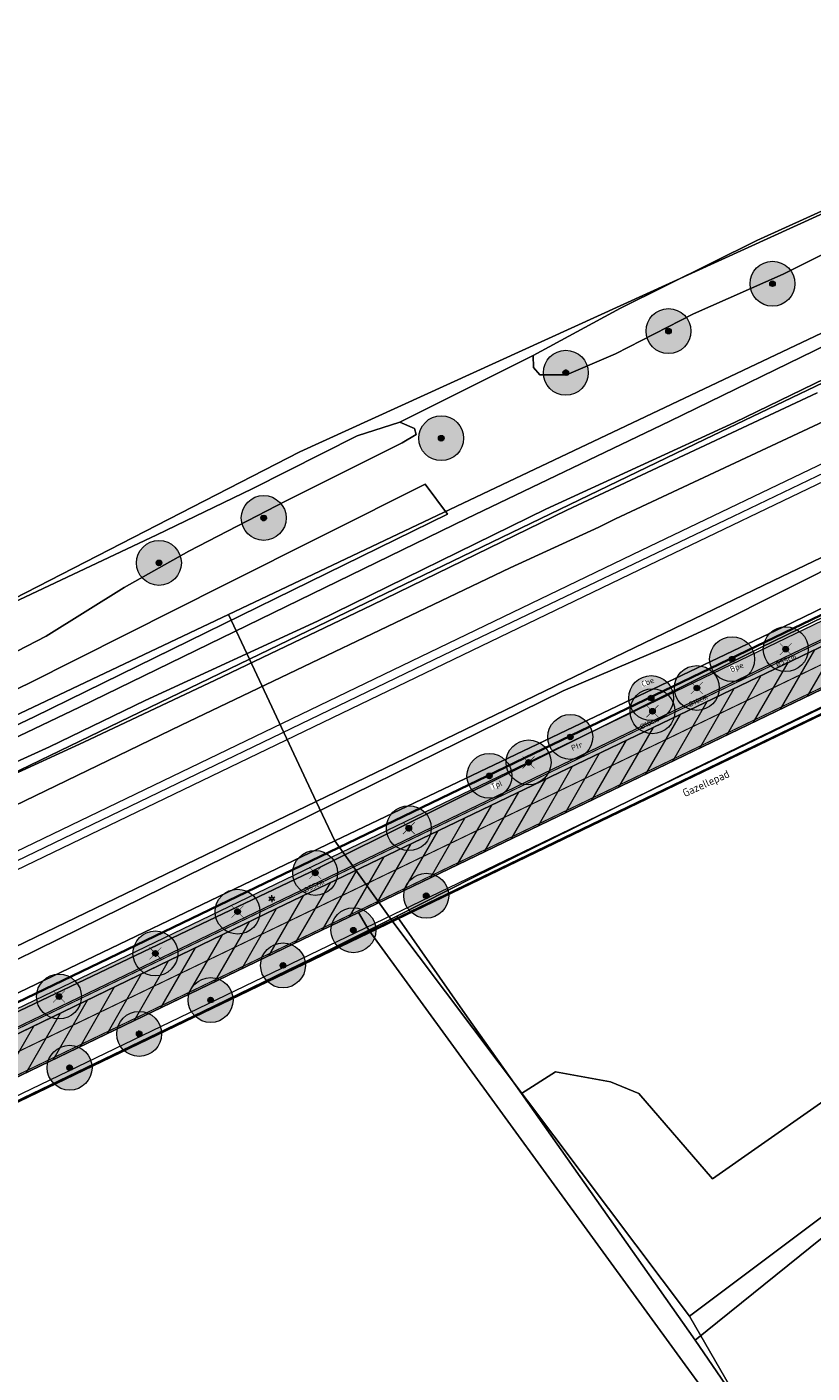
# Model space of a CAD drawing. Header units: metres. Extents: x 163628 to 167676, y 402708 to 405373.
# Tile 90 of 256: x 164868 to 164938, y 403570 to 403690. Entities that reach past the tile are written whole.
import ezdxf
from ezdxf.enums import TextEntityAlignment as Align

# ---------------------------------------------------------------- set-up
doc = ezdxf.new("R2010")
doc.units = ezdxf.units.M
doc.linetypes.add('X-CA190022.004-UO-DWM_Snelfietsroute$0$1-2', pattern=[3, 0, -2, 1])
doc.layers.get('0').update_dxf_attribs({"lineweight": 25})
doc.layers.add('X-CA190022.004-UO-ARC_Arcering$0$N-GV-GR-GRAS-A-200 GRASMENGSEL M1', color=62, linetype='Continuous', lineweight=18, transparency=0.5)
doc.layers.add('X-CA190022.004-UO-ARC_Arcering$0$N-WE-VH-VERHARDING_ASFALT_ROOD-A', color=232, linetype='Continuous', lineweight=0, transparency=0.5)
for name, color, linetype, lineweight in [('X-CA190022.004-UO-ARC_Arcering$0$N-WE-VH-VERHARDINGS_DEKLAAGVERVANGING-A', 250, 'Continuous', 20), ('X-CA190022.004-UO-BGT_Ondergrond$0$GE_251_SPRTrein_as_Lijn_GEM', 253, 'Continuous', 9), ('X-CA190022.004-UO-BGT_Ondergrond$0$GE_261_OSHHek_Lijn_GEM', 253, 'X-CA190022.004-UO-BGT_Ondergrond$0$Hekwerk', 9), ('X-CA190022.004-UO-BGT_Ondergrond$0$GE_314_WGDRijbaanLokaleweg_Vlak_GEM', 253, 'Continuous', 9), ('X-CA190022.004-UO-BGT_Ondergrond$0$GE_316_WGDFietspad_Vlak_GEM', 253, 'Continuous', 9), ('X-CA190022.004-UO-BGT_Ondergrond$0$GE_367_OWGBerm_groenvoorziening_grasenk_GEM', 253, 'Continuous', 9), ('X-CA190022.004-UO-BGT_Ondergrond$0$GE_401_OTDErf_Vlak_GEM', 253, 'Continuous', 9), ('X-CA190022.004-UO-BGT_Ondergrond$0$GE_457_BTDHoutwal_Vlak_GEM', 253, 'Continuous', 9), ('X-CA190022.004-UO-BGT_Ondergrond$0$GE_471_BTDBouwland_Vlak_GEM', 253, 'Continuous', 9), ('X-CA190022.004-UO-BGT_Ondergrond$0$GE_476_BTDGraslandagrarisch_Vlak_GEM', 253, 'Continuous', 9), ('X-CA190022.004-UO-BGT_Ondergrond$0$GE_479_BTDGroenvoorziening_grasenkruida_GEM', 253, 'Continuous', 9), ('X-CA190022.004-UO-BGT_Ondergrond$0$GE_504_WTDWaterloop_sloot_Vlak_GEM', 253, 'Continuous', 9), ('X-CA190022.004-UO-BGT_Ondergrond$0$GE_523_WTDGreppel_drogesloot_Vlak_GEM', 253, 'Continuous', 9), ('X-CA190022.004-UO-BGT_Ondergrond$0$GE_541_OWTOever_slootkant_Vlak_GEM', 253, 'Continuous', 9), ('X-CA190022.004-UO-BGT_Ondergrond$0$GE_861_PALLichtmast_Punt_GEM', 253, 'Continuous', 9), ('X-CA190022.004-UO-DWM_Beplanting$0$B-WE-GR-BOOM-S AFKOMSTIG UIT BGT', 252, 'Continuous', 0), ('X-CA190022.004-UO-DWM_Beplanting$0$EEL_sortiment tekst BOMEN', 7, 'Continuous', 25), ('X-CA190022.004-UO-DWM_Beplanting$0$N-GV-GR-BOOM_SOLITAIR-G', 92, 'Continuous', 18), ('X-CA190022.004-UO-DWM_Beplanting$0$N-WE-GR-BOOM-S', 90, 'Continuous', 18), ('X-CA190022.004-UO-DWM_Snelfietsroute$0$B-WE-VH-KANTVERHARDING-G', 60, 'Continuous', 18), ('X-CA190022.004-UO-DWM_Snelfietsroute$0$N-WE-GW-BERM-G', 90, 'Continuous', 18), ('X-CA190022.004-UO-DWM_Snelfietsroute$0$N-WE-VH-KANTVERHARDING-G', 7, 'Continuous', 18), ('X-CA190022.004-UO-DWM_Snelfietsroute$0$N-WE-VW-MARKERING_LANGS_STREEP_12-G', 7, 'X-CA190022.004-UO-DWM_Snelfietsroute$0$1-2', 35), ('X-CA190022.004-UO-DWM_Snelfietsroute$0$N-WE-VW-MARKERING_LANGS_STREEP_DOORGETROKKEN_010-G', 7, 'Continuous', 18), ('X-CA190022.004-UO-GZM_Werkgrens_v0.1$0$N-WE-KG-GRENS_SYSTEEMGRENS-G', 7, 'X-CA190022.004-UO-GZM_Werkgrens_v0.1$0$KG-OG', 35), ('X-CA190022.004-UO-KAD_Percelen$0$B-WE-KG-GRENS_PERCEEL-GV', 150, 'Continuous', 9), ('X-CA190022.004-UO-TXT_Tekst 1op200$0$X-XX-AL-T35', 7, 'Continuous', 35)]:
    doc.layers.add(name, color=color, linetype=linetype, lineweight=lineweight)
for name, color, linetype in [('X-CA190022.004-UO-DWM_Beplanting$0$B-WE-GR-BOOM-S AFKOMSTIG UIT BOMENBESTAND GEMEENTE', 252, 'Continuous'), ('X-CA190022.004-UO-DWM_Beplanting$0$N-GV-GR-GRAS-A-200', 7, 'Continuous'), ('X-CA190022.004-UO-DWM_Beplanting$0$V-WE-GR-BOOM-S', 1, 'Continuous')]:
    doc.layers.add(name, color=color, linetype=linetype)
doc.layers.add('X-CA190022.004-UO-DWM_Beplanting$0$X-XX-AL-T18- DIAMETER TE ROOIEN BOOM 0-25 cm', color=10, linetype='Continuous', plot=False)
doc.layers.add('X-CA190022.004-UO-DWM_Beplanting$0$X-XX-AL-T18- DIAMETER TE ROOIEN BOOM 50-75 cm', color=10, linetype='Continuous', plot=False)
doc.styles.add('X-CA190022.004-UO-BGT_Ondergrond$0$NLCS-ISO', font='NLCS-ISO.ttf')
doc.styles.add('X-CA190022.004-UO-DWM_Beplanting$0$NLCS-ISO', font='NLCS-ISO.ttf')
doc.styles.add('X-CA190022.004-UO-DWM_Beplanting$0$NLCS-ISO-M250-T18', font='NLCS-ISO.ttf', dxfattribs={"height": 0.45})
doc.styles.add('X-CA190022.004-UO-TXT_Tekst 1op200$0$NLCS-ISO-M200-T35', font='NLCS-ISO.ttf', dxfattribs={"height": 0.7})
doc.linetypes.add('X-CA190022.004-UO-BGT_Ondergrond$0$Hekwerk', pattern='A,5,-1.5,[2,dgnlstyle-Veghel.shx,S=0.007937,R=0,X=0,Y=0],-1.5', length=8)
doc.linetypes.add('X-CA190022.004-UO-GZM_Werkgrens_v0.1$0$KG-OG', pattern='A,5.5,-1.5,[2,NLCS.SHX,S=0.5,R=0,X=0,Y=0],-1.5', length=8.5)

# ---------------------------------------------------------------- blocks, each defined once
blk = doc.blocks.new('X-CA190022.004-UO-BGT_Ondergrond$0$N-SIE-WEG_LICHTMAST-SO')
h = blk.add_hatch(color=256)
h.paths.add_polyline_path([(1.16, 0.5, 0.658505), (-1.16, 0.5)])
h.paths.add_polyline_path([(-1.16, -0.5, 0.658505), (1.16, -0.5)])
at = {"flags": 128}
for points in [[(-2.19, 1.27), (-1.1, 0.63)], [(-1.16, 0.5), (1.16, 0.5)], [(0, 1.27), (0, 2.53)], [(1.1, 0.63), (2.19, 1.27)], [(-2.19, -1.27), (-1.1, -0.63)], [(-1.16, -0.5), (1.16, -0.5)], [(0, -1.27), (0, -2.53)], [(2.19, -1.27), (1.1, -0.63)]]:
    blk.add_lwpolyline(points, dxfattribs=at)
at = {"ltscale": 0.5}
blk.add_circle((0, 0), 1.27, dxfattribs=at)
at = {"style": 'X-CA190022.004-UO-BGT_Ondergrond$0$NLCS-ISO'}
blk.add_attdef('TYPE', text='', height=1.8, dxfattribs=at).set_placement((0, 2.53), align=Align.BOTTOM_CENTER)
blk = doc.blocks.new('X-CA190022.004-UO-BGT_Ondergrond$0$IMGEOLichtmastpaal')
at = {"xscale": 5, "yscale": 5, "zscale": 5}
blk.add_blockref('X-CA190022.004-UO-BGT_Ondergrond$0$N-SIE-WEG_LICHTMAST-SO', (0, 6.4), dxfattribs=at)
blk = doc.blocks.new('X-CA190022.004-UO-DWM_Beplanting$0$SGR-BOOM_01-SO')
at = {"linetype": 'ByBlock', "lineweight": 18}
h = blk.add_hatch(color=0, dxfattribs=at)
h.dxf.hatch_style = 1
edge = h.paths.add_edge_path()
edge.add_arc((0, 0), 0.25, 0, 360)
at = {"color": 0, "linetype": 'ByBlock', "lineweight": 18}
for radius in [2, 0.25]:
    blk.add_circle((0, 0), radius, dxfattribs=at)
blk = doc.blocks.new('X-CA190022.004-UO-DWM_Beplanting$0$IMGEOBoom')
at = {"transparency": 33554457}
h = blk.add_hatch(color=256, dxfattribs=at)
h.dxf.hatch_style = 1
edge = h.paths.add_edge_path()
edge.add_arc((0, 0), 100, 0, 360)
edge = h.paths.add_edge_path(flags=17)
edge.add_arc((0, 0), 12.5, 0, 360)
h = blk.add_hatch()
h.set_pattern_fill('ANGLE', color=256)
h.set_pattern_definition([(0, (0, 0), (0, 6.985), [5.08, -1.905]), (90, (0, 0), (-6.985, 4e-16), [5.08, -1.905])])
edge = h.paths.add_edge_path(flags=17)
edge.add_arc((0, 0), 12.5, 0, 360)
at = {"layer": 'X-CA190022.004-UO-DWM_Beplanting$0$N-GV-GR-GRAS-A-200'}
h = blk.add_hatch(color=256, dxfattribs=at)
h.dxf.hatch_style = 1
edge = h.paths.add_edge_path(flags=17)
edge.add_arc((0, 0), 12.5, 0, 360)
at = {"xscale": 50, "yscale": 50, "zscale": 50}
blk.add_blockref('X-CA190022.004-UO-DWM_Beplanting$0$SGR-BOOM_01-SO', (0, 0), dxfattribs=at)
blk = doc.blocks.new('X-CA190022.004-UO-DWM_Beplanting$0$Te verwijderen boom')
at = {"ltscale": 0.1, "const_width": 0.05, "flags": 128}
for points in [[(-0.53, 0.53), (0.53, -0.53)], [(0.53, 0.53), (-0.53, -0.53)]]:
    blk.add_lwpolyline(points, dxfattribs=at)
blk = doc.blocks.new('X-CA190022.004-UO-DWM_Beplanting$0$sfr nieuwe boom')
at = {"layer": 'X-CA190022.004-UO-DWM_Beplanting$0$N-GV-GR-BOOM_SOLITAIR-G', "transparency": 33554470}
h = blk.add_hatch(color=256, dxfattribs=at)
h.dxf.hatch_style = 1
edge = h.paths.add_edge_path()
edge.add_arc((0, 0), 2, 0, 360)
at = {"layer": 'X-CA190022.004-UO-DWM_Beplanting$0$N-GV-GR-BOOM_SOLITAIR-G'}
h = blk.add_hatch(color=256, dxfattribs=at)
h.dxf.hatch_style = 1
edge = h.paths.add_edge_path()
edge.add_arc((0, 0), 0.25, 0, 360)
for radius in [2, 0.25]:
    blk.add_circle((0, 0), radius, dxfattribs=at)

msp = doc.modelspace()

# ---------------------------------------------------------------- hatches: boundary and pattern name
at = {"layer": 'X-CA190022.004-UO-ARC_Arcering$0$N-GV-GR-GRAS-A-200 GRASMENGSEL M1'}
h = msp.add_hatch(dxfattribs=at)
h.set_pattern_fill('AGR-GRAS_02-SO', color=256, scale=0.1, pattern_type=2)
h.set_pattern_definition([(0, (0, 0), (1, 1), [0.25, -0.75]), (0, (0.55, 0.6), (1, 1), [0.25, -0.75]), (90, (0.1, 0.35), (-1, 1), [0.25, -0.75]), (90, (0.5, 0.7), (-1, 1), [0.25, -0.75]), (45, (0.2, 0.7), (0, 1), [0.25, -1.164213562]), (135, (0.55, 0), (-1, 0), [0.25, -1.164213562]), (26.5650512, (0.25, 0.3), (1, 4e-10), [0.25, -1.986067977]), (26.5650512, (0.7, 0.8), (1, 4e-10), [0.25, -1.986067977]), (63.43494882, (0.7, 0), (5e-11, 1), [0.25, -1.986067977]), (63.43494882, (0.25, 0.45), (5e-11, 1), [0.25, -1.986067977]), (63.43494882, (0.6, 0.2), (5e-11, 1), [0.25, -1.986067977]), (116.5650512, (0, 0.55), (-4e-10, 1), [0.25, -1.986067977]), (153.43494882, (0.2, 0.15), (-1, 5e-11), [0.25, -1.986067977])])
h.paths.add_polyline_path([(165052.178, 403690.365), (165120.562, 403723.337), (165177.912, 403750.66, -0.0276279), (165180.67, 403751.792), (165185.737, 403753.551), (165185.423, 403754.457), (165180.178, 403753.209, 0.0276279), (165177.266, 403752.014), (165119.914, 403724.69), (165051.526, 403691.716), (164927.835, 403632.076), (164894.694, 403616.096), (164821.894, 403580.995, 0.1361887), (164810.434, 403570.944, -0.0435167), (164808.123, 403568.009), (164809.216, 403566.982, 0.0435167), (164811.688, 403570.122, -0.1361887), (164822.545, 403579.644), (164895.346, 403614.745), (164928.487, 403630.725)])
at = {"layer": 'X-CA190022.004-UO-ARC_Arcering$0$N-WE-VH-VERHARDING_ASFALT_ROOD-A'}
h = msp.add_hatch(color=256, dxfattribs=at)
h.dxf.hatch_style = 1
h.paths.add_polyline_path([(165052.461, 403689.781), (165132.711, 403728.4), (165164.017, 403743.373), (165163.758, 403743.917), (165120.562, 403723.337), (165052.178, 403690.365), (164928.487, 403630.725), (164895.346, 403614.745), (164822.545, 403579.644, 0.0052772), (164822.034, 403579.391), (164822.311, 403578.822), (164825.13, 403580.187), (164889.73, 403611.47), (164928.718, 403630.232)], flags=17)
h = msp.add_hatch(color=256, dxfattribs=at)
h.dxf.hatch_style = 1
h.paths.add_polyline_path([(165053.915, 403686.762), (165122.291, 403719.73), (165165.479, 403740.306), (165164.017, 403743.373), (165132.711, 403728.4), (165052.461, 403689.781), (164928.718, 403630.232), (164889.73, 403611.47), (164825.13, 403580.187), (164822.317, 403578.825), (164823.78, 403575.798), (164826.593, 403577.154), (164843.818, 403585.46), (164897.083, 403611.142), (164930.224, 403627.122)])
at = {"layer": 'X-CA190022.004-UO-ARC_Arcering$0$N-WE-VH-VERHARDINGS_DEKLAAGVERVANGING-A'}
h = msp.add_hatch(dxfattribs=at)
h.set_pattern_fill('AVH-ASFALT_B', color=256, angle=15, pattern_type=2)
h.set_pattern_definition([(60, (0, 0), (-1.2990381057, 0.75), [])])
h.paths.add_polyline_path([(165053.915, 403686.762), (165122.291, 403719.73), (165165.479, 403740.306), (165164.017, 403743.373), (165132.711, 403728.4), (165052.461, 403689.781), (164928.718, 403630.232), (164889.73, 403611.47), (164825.13, 403580.187), (164822.317, 403578.825), (164823.78, 403575.798), (164826.593, 403577.154), (164843.818, 403585.46), (164897.083, 403611.142), (164930.224, 403627.122)])

# ---------------------------------------------------------------- linework, layer by layer
at = {"layer": 'X-CA190022.004-UO-BGT_Ondergrond$0$GE_251_SPRTrein_as_Lijn_GEM'}
for p, q in [((164922.317, 403643.446), (165180.722, 403767.858)), ((164922.966, 403642.107), (165181.36, 403766.492)), ((164930.499, 403646.475), (164983.061, 403671.879)), ((164908.013, 403635.73), (164930.499, 403646.475)), ((164789.729, 403579.594), (164922.317, 403643.446)), ((164790.556, 403578.319), (164922.966, 403642.107)), ((164845.068, 403605.352), (164908.013, 403635.73))]:
    msp.add_line(p, q, dxfattribs=at)
at = {"layer": 'X-CA190022.004-UO-BGT_Ondergrond$0$GE_261_OSHHek_Lijn_GEM'}
for p, q in [((164926.832, 403623.885), (164948.23, 403634.27)), ((164907.381, 403614.3), (164926.832, 403623.885)), ((164900.508, 403610.843), (164907.381, 403614.3)), ((164898.003, 403609.583), (164900.508, 403610.843)), ((164894.042, 403607.59), (164898.003, 403609.583)), ((164853.84, 403588.034), (164894.042, 403607.59))]:
    msp.add_line(p, q, dxfattribs=at)
at = {"layer": 'X-CA190022.004-UO-BGT_Ondergrond$0$GE_314_WGDRijbaanLokaleweg_Vlak_GEM', "flags": 128}
msp.add_lwpolyline([(164905.02, 403646.658), (164868.202, 403628.593), (164829.801, 403610.369), (164812.91, 403602.75), (164798.401, 403595.872), (164793.37, 403592.503), (164789.337, 403588.407), (164786.957, 403582.448), (164786.029, 403583.287), (164786.349, 403583.527), (164781.352, 403590.22), (164785.051, 403590.471), (164788.258, 403591.868), (164795.615, 403597.535), (164811.64, 403605.34), (164842.331, 403619.417), (164867.701, 403631.561), (164885.09, 403640.342), (164903.043, 403649.339), (164905.02, 403646.658)], dxfattribs=at)
at = {"layer": 'X-CA190022.004-UO-BGT_Ondergrond$0$GE_316_WGDFietspad_Vlak_GEM', "flags": 128}
for points in [[(164816.029, 403574.659), (164818.92, 403577.18), (164889.73, 403611.47), (164928.718, 403630.232), (165052.461, 403689.781), (165053.915, 403686.762)], [(165053.915, 403686.762), (164930.224, 403627.122), (164897.083, 403611.142), (164822.788, 403575.32)]]:
    msp.add_lwpolyline(points, dxfattribs=at)
at = {"layer": 'X-CA190022.004-UO-BGT_Ondergrond$0$GE_367_OWGBerm_groenvoorziening_grasenk_GEM', "flags": 128}
for points in [[(165184.537, 403753.109), (165183.831, 403752.85), (165132.711, 403728.4), (165052.461, 403689.781), (164928.718, 403630.232), (164889.73, 403611.47), (164818.92, 403577.18), (164816.029, 403574.659)], [(165122.937, 403717.713), (165094.402, 403704.045), (165032.278, 403674.165), (165005.531, 403661.522), (164948.23, 403634.27), (164926.832, 403623.885), (164907.381, 403614.3), (164900.508, 403610.843), (164898.003, 403609.583), (164897.083, 403611.142), (164930.224, 403627.122), (165053.915, 403686.762), (165122.291, 403719.73), (165184.231, 403749.24), (165185.719, 403749.815), (165185.922, 403749.29), (165187.126, 403749.813), (165187.419, 403749.59), (165190.069, 403745.923), (165187.491, 403745.125), (165175.482, 403740.948), (165156.764, 403733.73), (165124.503, 403718.459), (165122.937, 403717.713)], [(164809.528, 403560.51), (164806.021, 403557.782), (164804.732, 403557.966), (164803.063, 403560.189), (164802.426, 403561.037), (164802.303, 403561.201), (164794.593, 403571.459), (164796.779, 403572.731), (164801.128, 403568.949), (164807.319, 403571.87), (164807.843, 403570.785), (164810.586, 403572.108), (164810.297, 403572.708), (164815.446, 403575.376), (164818.198, 403577.726), (164824.741, 403582.424), (164845.508, 403592.191), (164892.802, 403614.747), (164932.953, 403634.789), (165023.639, 403678.975)], [(164970.544, 403677.232), (164924.828, 403654.961), (164906.751, 403646.269), (164872.249, 403629.472), (164844.728, 403616.333), (164820.707, 403605.295), (164798.273, 403595.036), (164796.649, 403593.785), (164795.736, 403592.477), (164789.337, 403588.407), (164793.37, 403592.503), (164798.401, 403595.872), (164812.91, 403602.75), (164829.801, 403610.369), (164868.202, 403628.593), (164905.02, 403646.658), (164903.043, 403649.339), (164885.09, 403640.342), (164867.701, 403631.561), (164842.331, 403619.417), (164811.64, 403605.34), (164795.615, 403597.535), (164788.258, 403591.868)], [(164790.984, 403596.542), (164796.144, 403599.53), (164808.177, 403605.646), (164817.592, 403609.652), (164826.338, 403613.893), (164844.829, 403623.157), (164869.283, 403635.778), (164876.211, 403640.129), (164881.966, 403643.374), (164890.639, 403647.86), (164900.979, 403653.037), (164902.228, 403653.76), (164902.077, 403654.318), (164900.775, 403654.858), (164912.662, 403660.818), (164912.677, 403659.736), (164913.249, 403659.081), (164915.63, 403659.087), (164920.008, 403660.948), (164926.947, 403664.527), (164934.936, 403668.054), (164944.928, 403673.085)], [(164822.788, 403575.32), (164897.083, 403611.142), (164898.003, 403609.583), (164894.042, 403607.59)], [(164894.042, 403607.59), (164853.84, 403588.034), (164832.047, 403577.565), (164822.431, 403572.962), (164815.7, 403561.975), (164812.075, 403556.422), (164811.274, 403557.307), (164812.565, 403559.008), (164814.07, 403562.025), (164814.789, 403563.951), (164815.79, 403566.84), (164816.034, 403567.544), (164816.352, 403568.462)]]:
    msp.add_lwpolyline(points, dxfattribs=at)
at = {"layer": 'X-CA190022.004-UO-BGT_Ondergrond$0$GE_401_OTDErf_Vlak_GEM', "flags": 128}
msp.add_lwpolyline([(164956.907, 403597.073), (164927.087, 403573.025), (164911.612, 403595.006), (164914.639, 403596.949), (164919.551, 403596.056), (164922.081, 403595.014), (164928.629, 403587.424), (164942.024, 403596.8)], dxfattribs=at)
at = {"layer": 'X-CA190022.004-UO-BGT_Ondergrond$0$GE_457_BTDHoutwal_Vlak_GEM', "flags": 128}
msp.add_lwpolyline([(164900.508, 403610.843), (164900.949, 403610.211), (164906.785, 403601.862), (164911.612, 403595.006), (164927.087, 403573.025), (164930.559, 403567.954), (164913.414, 403563.445), (164903.889, 403561.032), (164906.965, 403549.622), (164904.503, 403549.906), (164901.285, 403562.366), (164927.892, 403568.525), (164926.203, 403570.84), (164898.003, 403609.583), (164900.508, 403610.843)], dxfattribs=at)
at = {"layer": 'X-CA190022.004-UO-BGT_Ondergrond$0$GE_471_BTDBouwland_Vlak_GEM', "flags": 128}
for points in [[(164953.622, 403680.611), (164932.576, 403671.054), (164920.429, 403665.042), (164912.662, 403660.818), (164900.775, 403654.858), (164896.98, 403653.637), (164887.611, 403648.933), (164879.138, 403644.836), (164864.696, 403638.014), (164839.855, 403625.49), (164835.899, 403623.531), (164827.471, 403618.982), (164819.485, 403615.211), (164808.649, 403610.308), (164797.782, 403605.159), (164791.469, 403601.87)], [(164942.024, 403596.8), (164928.629, 403587.424), (164922.081, 403595.014), (164919.551, 403596.056), (164914.639, 403596.949), (164911.612, 403595.006), (164906.785, 403601.862), (164900.949, 403610.211), (164900.508, 403610.843), (164907.381, 403614.3), (164926.832, 403623.885), (164948.23, 403634.27)]]:
    msp.add_lwpolyline(points, dxfattribs=at)
at = {"layer": 'X-CA190022.004-UO-BGT_Ondergrond$0$GE_476_BTDGraslandagrarisch_Vlak_GEM', "flags": 128}
for points in [[(164815.7, 403561.975), (164822.431, 403572.962), (164832.047, 403577.565), (164853.84, 403588.034), (164894.042, 403607.59), (164898.003, 403609.583), (164926.203, 403570.84), (164927.892, 403568.525)], [(164986.179, 403493.565), (164934.918, 403472.65), (164933.004, 403474.947), (164927.727, 403480.797), (164923.024, 403495.824), (164921.189, 403507.524), (164915.798, 403519.11), (164910.98, 403531.269), (164910.407, 403536.775), (164909.489, 403543.772), (164908.801, 403547.901), (164906.965, 403549.622), (164903.889, 403561.032), (164913.414, 403563.445), (164930.559, 403567.954), (164927.087, 403573.025), (164956.907, 403597.073)]]:
    msp.add_lwpolyline(points, dxfattribs=at)
at = {"layer": 'X-CA190022.004-UO-BGT_Ondergrond$0$GE_479_BTDGroenvoorziening_grasenkruida_GEM', "flags": 128}
for points in [[(164789.337, 403588.407), (164795.736, 403592.477), (164795.749, 403590.857), (164796.403, 403590.09), (164797.584, 403589.377), (164799.057, 403589.045), (164800.769, 403589.314), (164803.866, 403590.234), (164853.405, 403614.379), (164881.309, 403627.845), (164910.616, 403641.89), (164918.504, 403645.499), (164919.981, 403646.242), (164940.87, 403656.027)], [(164947.527, 403646.174), (164928.788, 403636.728), (164926.155, 403635.523), (164915.337, 403630.919), (164851.58, 403599.55), (164808.057, 403578.591), (164801.04, 403575.389), (164799.727, 403574.446), (164796.779, 403572.731), (164794.593, 403571.459), (164792.33, 403574.47)]]:
    msp.add_lwpolyline(points, dxfattribs=at)
at = {"layer": 'X-CA190022.004-UO-BGT_Ondergrond$0$GE_504_WTDWaterloop_sloot_Vlak_GEM', "flags": 128}
for points in [[(164862.397, 403622.701), (164869.554, 403625.935), (164878.078, 403630.068), (164893.457, 403637.128), (164913.798, 403647.101), (164930.609, 403654.853), (164949.825, 403664.161)], [(164937.952, 403657.474), (164915.672, 403647.023), (164898.285, 403638.553), (164884.323, 403631.856), (164872.623, 403626.336), (164855.4, 403618.448)]]:
    msp.add_lwpolyline(points, dxfattribs=at)
at = {"layer": 'X-CA190022.004-UO-BGT_Ondergrond$0$GE_523_WTDGreppel_drogesloot_Vlak_GEM', "flags": 128}
for points in [[(164944.928, 403673.085), (164934.936, 403668.054), (164926.947, 403664.527), (164920.008, 403660.948), (164915.63, 403659.087), (164913.249, 403659.081), (164912.677, 403659.736), (164912.662, 403660.818), (164920.429, 403665.042), (164932.576, 403671.054), (164953.622, 403680.611)], [(165023.639, 403678.975), (164932.953, 403634.789), (164892.802, 403614.747), (164845.508, 403592.191), (164824.741, 403582.424), (164809.926, 403575.456), (164803.417, 403572.255), (164800.975, 403571.585), (164800.084, 403571.751), (164799.575, 403572.244), (164799.396, 403573.282), (164799.727, 403574.446), (164801.04, 403575.389), (164808.057, 403578.591), (164851.58, 403599.55), (164915.337, 403630.919), (164926.155, 403635.523), (164928.788, 403636.728), (164947.527, 403646.174)], [(164900.775, 403654.858), (164902.077, 403654.318), (164902.228, 403653.76), (164900.979, 403653.037), (164890.639, 403647.86), (164881.966, 403643.374), (164876.211, 403640.129), (164869.283, 403635.778), (164844.829, 403623.157), (164826.338, 403613.893), (164817.592, 403609.652), (164808.177, 403605.646), (164796.144, 403599.53), (164790.984, 403596.542)], [(164791.469, 403601.87), (164797.782, 403605.159), (164808.649, 403610.308), (164819.485, 403615.211), (164827.471, 403618.982), (164835.899, 403623.531), (164839.855, 403625.49), (164864.696, 403638.014), (164879.138, 403644.836), (164887.611, 403648.933), (164896.98, 403653.637), (164900.775, 403654.858)]]:
    msp.add_lwpolyline(points, dxfattribs=at)
at = {"layer": 'X-CA190022.004-UO-BGT_Ondergrond$0$GE_541_OWTOever_slootkant_Vlak_GEM', "flags": 128}
for points in [[(164940.87, 403656.027), (164919.981, 403646.242), (164918.504, 403645.499), (164910.616, 403641.89), (164881.309, 403627.845), (164853.405, 403614.379), (164803.866, 403590.234), (164800.769, 403589.314), (164799.057, 403589.045), (164797.584, 403589.377), (164796.403, 403590.09), (164795.749, 403590.857), (164795.736, 403592.477), (164796.649, 403593.785), (164798.273, 403595.036), (164820.707, 403605.295), (164844.728, 403616.333), (164872.249, 403629.472), (164906.751, 403646.269), (164924.828, 403654.961), (164970.544, 403677.232)], [(164949.825, 403664.161), (164930.609, 403654.853), (164913.798, 403647.101), (164893.457, 403637.128), (164878.078, 403630.068), (164869.554, 403625.935), (164862.397, 403622.701)], [(164855.4, 403618.448), (164872.623, 403626.336), (164884.323, 403631.856), (164898.285, 403638.553), (164915.672, 403647.023), (164937.952, 403657.474)]]:
    msp.add_lwpolyline(points, dxfattribs=at)
at = {"layer": 'X-CA190022.004-UO-GZM_Werkgrens_v0.1$0$N-WE-KG-GRENS_SYSTEEMGRENS-G', "ltscale": 0.2, "flags": 128}
msp.add_lwpolyline([(164202.447, 403276.261, -0.0070141), (164204.684, 403278.194), (164207.732, 403280.631), (164216.351, 403287.471), (164219.004, 403289.434), (164219.375, 403289.729), (164237.184, 403303.185), (164244.587, 403308.605), (164248.73, 403311.638), (164253.977, 403315.367), (164261.175, 403320.48), (164269.682, 403326.324), (164277.478, 403331.538), (164300.139, 403346.153), (164322.964, 403359.926), (164334.073, 403366.292), (164351.665, 403375.797), (164373.742, 403387.55), (164399.95, 403400.464), (164429.28, 403414.743), (164430.124, 403415.141), (164430.948, 403415.506), (164431.777, 403415.846), (164432.615, 403416.161), (164433.462, 403416.453), (164434.316, 403416.72), (164435.176, 403416.962), (164436.043, 403417.179), (164436.306, 403417.259, -0.0998207), (164451.982, 403417.179, 0.1310872), (164471.53, 403420.948), (164482.533, 403426.243), (164490.693, 403418.8), (164492.586, 403419.707), (164495.404, 403416.53, -0.0101004), (164498.074, 403413.536), (164499.385, 403412.005), (164502.276, 403408.653), (164509.274, 403412.948), (164511.768, 403416.461), (164509.186, 403420.201, -0.1750361), (164509.321, 403422.135, -0.1801291), (164510.517, 403423.431), (164518.825, 403427.315), (164545.03, 403439.927), (164571.695, 403452.754), (164577.955, 403456.064), (164591.472, 403464.142), (164595.446, 403466.159), (164599.431, 403468.182), (164600.854, 403468.863), (164605.94, 403471.242), (164622.016, 403477.758), (164627.273, 403479.889), (164631.947, 403481.905), (164633.267, 403482.539, 0.0847777), (164642.609, 403485.38), (164759.332, 403541.386), (164770.974, 403544.815), (164773.272, 403545.397), (164787.887, 403542.29), (164789.899, 403542.38), (164793.252, 403543.048), (164800.24, 403546.814), (164803.671, 403549.366), (164804.774, 403550.36), (164806.983, 403547.387), (164807.907, 403546.199), (164811.87, 403549.281), (164810.953, 403550.46), (164809.512, 403552.406), (164808.343, 403553.575), (164810.024, 403555.089), (164807.827, 403558.012), (164809.834, 403559.516, 0.0871986), (164816.707, 403566.833, -0.1361887), (164825.151, 403574.239), (164897.952, 403609.34), (164931.093, 403625.32), (165054.784, 403684.96), (165123.155, 403717.926), (165148.566, 403730.033), (165175.654, 403740.478), (165188.146, 403744.824), (165187.632, 403748.092), (165185.258, 403754.932), (165180.038, 403753.689, 0.0278458), (165177.051, 403752.466), (165119.698, 403725.141), (165051.309, 403692.167), (164927.618, 403632.527), (164894.477, 403616.547), (164821.676, 403581.445, 0.1361887), (164810.016, 403571.218, -0.0871986), (164805.039, 403565.919), (164803.02, 403564.408), (164799.415, 403569.204), (164798.615, 403568.604), (164797.815, 403568.006), (164797.216, 403568.806), (164793.371, 403565.926), (164793.97, 403565.126), (164792.376, 403563.932), (164795.885, 403559.064, -0.2015476), (164780.097, 403554.057, 0.0756556), (164771.169, 403553.982, -0.0097546), (164764.075, 403552.536), (164754.286, 403547.799), (164747.474, 403544.606), (164708.34, 403525.583), (164686.218, 403515.365), (164675.148, 403509.865), (164663.524, 403504.258), (164644.327, 403495.071), (164639.493, 403492.723), (164638.201, 403492.127, -0.2018183), (164621.846, 403491.8, 0.2094979), (164598.58, 403490.973), (164556.157, 403470.566), (164536.299, 403461.008), (164516.318, 403451.408), (164508.232, 403447.512), (164500.187, 403443.642), (164497.203, 403443.008), (164495.09, 403442.274, 0.1307945), (164492.913, 403444.811), (164488.435, 403447.885), (164494.899, 403449.835), (164490.315, 403452.233), (164484.484, 403450.597, -0.0764268), (164479.748, 403454.723), (164478.799, 403455.857), (164474.918, 403452.962), (164457.343, 403473.566), (164451.257, 403468.374), (164465.519, 403451.653, -0.4842969), (164464.817, 403448.113), (164461.416, 403446.394), (164463.893, 403441.77), (164464.916, 403439.614), (164433.017, 403424.683, 0.0516596), (164425.3, 403421.703), (164396.431, 403407.648), (164370.094, 403394.67), (164347.884, 403382.848), (164330.182, 403373.283), (164318.908, 403366.822), (164295.903, 403352.941), (164273.086, 403338.225), (164265.193, 403332.947), (164256.594, 403327.039), (164249.344, 403321.888), (164244.05, 403318.127), (164239.86, 403315.06), (164232.409, 403309.604), (164214.476, 403296.054), (164201.289, 403285.589, 0.0121311), (164197.414, 403282.357)], format="xyb", close=True, dxfattribs=at)
at = {"layer": 'X-CA190022.004-UO-KAD_Percelen$0$B-WE-KG-GRENS_PERCEEL-GV', "flags": 128}
for points in [[(165112.96, 403892.75), (165013.384, 403848.933), (164699.405, 403710.75), (164782.888, 403598.044), (164827.139, 403618.955), (164891.876, 403652.217), (165174.211, 403781.023), (165147.929, 403847.659), (165142.318, 403859.073), (165133.014, 403872.153), (165124.362, 403881.795), (165115.178, 403891.433)], [(164885.502, 403637.729), (164887.38, 403633.726), (164927.988, 403653.361), (165072.609, 403722.691), (165178.044, 403773.604), (165178.874, 403771.886), (165197.597, 403780.936), (165196.768, 403782.65), (165198.984, 403783.721), (165197.616, 403787.482), (165175.883, 403776.785), (165100.661, 403739.758), (165025.211, 403704.052), (164951.691, 403669.132)], [(164887.38, 403633.726), (164893.326, 403621.049), (164934.06, 403640.745), (165078.673, 403710.073), (165184.133, 403761.004), (165184.269, 403760.722), (165202.993, 403769.772), (165202.86, 403770.048), (165203.794, 403770.499), (165198.984, 403783.721), (165196.768, 403782.65), (165197.597, 403780.936), (165178.874, 403771.886), (165178.044, 403773.604), (165072.609, 403722.691), (164927.988, 403653.361)], [(164787.129, 403591.173), (164830.972, 403611.838), (164885.502, 403637.729), (164951.691, 403669.132), (165025.211, 403704.052), (165100.661, 403739.758), (165175.883, 403776.785), (165174.211, 403781.023), (164891.876, 403652.217), (164827.139, 403618.955), (164782.888, 403598.044)], [(164893.326, 403621.049), (164894.973, 403617.537), (164934.976, 403636.621), (164979.678, 403658.296), (165027.357, 403681.153), (165069.929, 403701.778), (165110.237, 403720.92), (165149.076, 403738.774), (165179.629, 403752.458), (165184.131, 403754.492), (165206.02, 403764.38), (165203.794, 403770.499), (165202.86, 403770.048), (165202.993, 403769.772), (165184.269, 403760.722), (165184.133, 403761.004), (165078.673, 403710.073), (164934.06, 403640.745)], [(164894.973, 403617.537), (164900.08, 403610.457), (165123.49, 403718.122), (165153.465, 403732.522), (165174.034, 403740.54), (165187.387, 403745.159), (165184.131, 403754.492), (165179.629, 403752.458), (165149.076, 403738.774), (165110.237, 403720.92), (165069.929, 403701.778), (165027.357, 403681.153), (164979.678, 403658.296), (164934.976, 403636.621)], [(164926.596, 403575.181), (164956.674, 403597.762), (164983.837, 403618.158), (165024.268, 403644.292), (165029.575, 403636.338), (165042.922, 403613.242), (165047.973, 403607.105), (165050.481, 403607.781), (165052.972, 403608.453), (165051.478, 403636.914), (165143.28, 403674.542), (165130.463, 403701.225), (165123.49, 403718.122), (164900.08, 403610.457)], [(164595.838, 403501.354), (164555.326, 403482.367), (164489.137, 403451.001), (164492.811, 403446.689), (164487.569, 403444.164), (164476.902, 403439.143), (164474.656, 403438.052), (164469.708, 403435.65), (164459.04, 403430.474), (164460.276, 403427.915), (164478.654, 403436.809), (164549.795, 403471.239), (164610.094, 403500.047), (164740.684, 403562.794), (164887.38, 403633.726), (164885.502, 403637.729), (164830.972, 403611.838), (164787.129, 403591.173), (164774.865, 403585.072), (164771.579, 403589.482), (164763.848, 403582.954), (164722.665, 403561.134), (164654.869, 403529.019)], [(164460.276, 403427.915), (164466.349, 403415.367), (164487.883, 403425.722), (164496.111, 403429.679), (164555.855, 403458.619), (164593.206, 403476.41), (164588.97, 403485.217), (164612.074, 403496.328), (164616.314, 403487.512), (164746.772, 403550.188), (164893.326, 403621.049), (164887.38, 403633.726), (164740.684, 403562.794), (164610.094, 403500.047), (164549.795, 403471.239), (164478.654, 403436.809)], [(164468.748, 403410.406), (164486.08, 403417.995), (164492.111, 403420.636), (164493.855, 403418.592), (164495.298, 403416.903), (164503.089, 403421.185), (164615.905, 403478.304), (164662.782, 403501.158), (164772.136, 403553.829), (164770.057, 403555.749), (164790.783, 403565.26), (164789.551, 403566.923), (164799.538, 403571.715), (164894.973, 403617.537), (164893.326, 403621.049), (164746.772, 403550.188), (164616.314, 403487.512), (164616.456, 403487.216), (164593.352, 403476.106), (164593.206, 403476.41), (164555.855, 403458.619), (164496.111, 403429.679), (164487.883, 403425.722), (164466.349, 403415.367)], [(164812.884, 403553.196), (164817.529, 403559.372), (164818.291, 403564.405), (164819.546, 403567.881), (164822.987, 403573.331), (164900.08, 403610.457), (164894.973, 403617.537), (164799.538, 403571.715)], [(164819.546, 403567.881), (164818.291, 403564.405), (164817.529, 403559.372), (164812.884, 403553.196), (164819.424, 403544.122), (164847.738, 403505.918), (164850.36, 403503.946), (164853.636, 403502.187), (164880.122, 403492.516), (164891.81, 403488.06), (164921.88, 403477.54), (164929.892, 403473.773), (164913.679, 403519.457), (164902.78, 403561.659), (164930.713, 403568.012), (164926.596, 403575.181), (164900.08, 403610.457), (164822.987, 403573.331)], [(164980.253, 403538.935), (164974.103, 403553.839), (164971.563, 403560.24), (164956.674, 403597.762), (164926.596, 403575.181), (164930.713, 403568.012), (164902.78, 403561.659), (164913.679, 403519.457), (164929.892, 403473.773), (164995.489, 403499.804), (164988.445, 403517.858), (164985.048, 403526.866), (164984.835, 403526.786), (164984.326, 403526.583), (164979.514, 403538.624), (164980.053, 403538.839)]]:
    msp.add_lwpolyline(points, close=True, dxfattribs=at)

# ---------------------------------------------------------------- block references
at = {"layer": 'X-CA190022.004-UO-BGT_Ondergrond$0$GE_861_PALLichtmast_Punt_GEM', "xscale": 0.025, "yscale": 0.025, "zscale": 0.025}
msp.add_blockref('X-CA190022.004-UO-BGT_Ondergrond$0$IMGEOLichtmastpaal', (164889.369, 403612.229), dxfattribs=at)
at = {"layer": 'X-CA190022.004-UO-DWM_Beplanting$0$B-WE-GR-BOOM-S AFKOMSTIG UIT BGT', "xscale": 0.02, "yscale": 0.02, "zscale": 0.02}
for p in [(164933.981, 403667.214), (164924.718, 403662.988), (164915.566, 403659.276), (164904.466, 403653.438), (164888.65, 403646.329), (164879.316, 403642.322), (164935.162, 403634.632), (164923.288, 403629.098), (164912.251, 403624.538), (164901.578, 403618.674), (164893.24, 403614.681), (164903.132, 403612.654), (164886.32, 403611.231), (164896.643, 403609.574), (164878.998, 403607.509), (164890.37, 403606.444), (164870.413, 403603.664), (164883.919, 403603.354), (164877.555, 403600.331), (164871.36, 403597.32)]:
    msp.add_blockref('X-CA190022.004-UO-DWM_Beplanting$0$IMGEOBoom', p, dxfattribs=at)
at = {"layer": 'X-CA190022.004-UO-DWM_Beplanting$0$B-WE-GR-BOOM-S AFKOMSTIG UIT BOMENBESTAND GEMEENTE', "xscale": 0.02, "yscale": 0.02, "zscale": 0.02}
for p in [(164933.981, 403667.214), (164924.718, 403662.988), (164915.566, 403659.276), (164904.466, 403653.438), (164888.65, 403646.329), (164879.316, 403642.322), (164935.162, 403634.632), (164927.243, 403631.171), (164901.578, 403618.674), (164893.24, 403614.681), (164903.132, 403612.654), (164886.32, 403611.231), (164896.643, 403609.574), (164878.998, 403607.509), (164890.37, 403606.444), (164870.413, 403603.664), (164883.919, 403603.354), (164877.555, 403600.331), (164871.36, 403597.32)]:
    msp.add_blockref('X-CA190022.004-UO-DWM_Beplanting$0$IMGEOBoom', p, dxfattribs=at)
at = {"layer": 'X-CA190022.004-UO-DWM_Beplanting$0$N-WE-GR-BOOM-S', "rotation": 153.3819523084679}
for p in [(164930.383, 403633.741), (164923.174, 403630.273), (164908.756, 403623.337)]:
    msp.add_blockref('X-CA190022.004-UO-DWM_Beplanting$0$sfr nieuwe boom', p, dxfattribs=at)
at = {"layer": 'X-CA190022.004-UO-DWM_Beplanting$0$V-WE-GR-BOOM-S'}
for p in [(164935.162, 403634.632), (164927.243, 403631.171), (164923.288, 403629.098), (164912.251, 403624.538), (164901.578, 403618.674), (164893.24, 403614.681), (164886.32, 403611.231), (164878.998, 403607.509), (164870.413, 403603.664)]:
    msp.add_blockref('X-CA190022.004-UO-DWM_Beplanting$0$Te verwijderen boom', p, dxfattribs=at)

# ---------------------------------------------------------------- texts
at = {"layer": 'X-CA190022.004-UO-DWM_Beplanting$0$X-XX-AL-T18- DIAMETER TE ROOIEN BOOM 0-25 cm', "char_height": 0.45, "attachment_point": 1, "rotation": 24.28, "style": 'X-CA190022.004-UO-DWM_Beplanting$0$NLCS-ISO-M250-T18'}
for insert in [(164926.436, 403629.872), (164922.112, 403627.886)]:
    msp.add_mtext_dynamic_manual_height_columns('%%C10cm', width=0.45, gutter_width=2.25, heights=[0], dxfattribs=dict(at, insert=insert))
at = {"layer": 'X-CA190022.004-UO-DWM_Beplanting$0$X-XX-AL-T18- DIAMETER TE ROOIEN BOOM 50-75 cm', "char_height": 0.45, "attachment_point": 1, "rotation": 24.28, "style": 'X-CA190022.004-UO-DWM_Beplanting$0$NLCS-ISO-M250-T18'}
for insert in [(164934.196, 403633.443), (164892.169, 403613.335)]:
    msp.add_mtext_dynamic_manual_height_columns('%%C55cm', width=0.45, gutter_width=2.25, heights=[0], dxfattribs=dict(at, insert=insert))
at = {"layer": 'X-CA190022.004-UO-TXT_Tekst 1op200$0$X-XX-AL-T35', "insert": (164925.881, 403622.076), "char_height": 0.7, "attachment_point": 1, "rotation": 24.28, "style": 'X-CA190022.004-UO-TXT_Tekst 1op200$0$NLCS-ISO-M200-T35'}
msp.add_mtext_dynamic_manual_height_columns('Gazellepad', width=8.66658, gutter_width=8.75, heights=[0], dxfattribs=at)

# ---------------------------------------------------------------- next in the draw order: texts
at = {"layer": 'X-CA190022.004-UO-DWM_Beplanting$0$EEL_sortiment tekst BOMEN', "char_height": 0.5, "attachment_point": 1, "rotation": 22.28, "style": 'X-CA190022.004-UO-DWM_Beplanting$0$NLCS-ISO', "bg_fill": 3, "box_fill_scale": 1.05, "bg_fill_color": 256, "bg_fill_transparency": 0}
for s, insert in [('Bpe', (164930.135, 403633.029)), ('Cbe', (164922.231, 403631.713)), ('Ptr', (164915.976, 403626.018)), ('Tpl', (164908.816, 403622.581))]:
    msp.add_mtext_dynamic_manual_height_columns(s, width=0.5, gutter_width=0.025, heights=[0], dxfattribs=dict(at, insert=insert))

# ---------------------------------------------------------------- next in the draw order: linework, layer by layer
at = {"layer": 'X-CA190022.004-UO-DWM_Snelfietsroute$0$B-WE-VH-KANTVERHARDING-G', "flags": 128}
for points in [[(164822.317, 403578.825), (164825.13, 403580.187), (164889.73, 403611.47), (164928.718, 403630.232), (165052.461, 403689.781), (165132.711, 403728.4), (165164.017, 403743.373)], [(165165.498, 403740.315), (165122.291, 403719.73), (165053.915, 403686.762), (164930.224, 403627.122), (164897.083, 403611.142), (164823.78, 403575.798)]]:
    msp.add_lwpolyline(points, dxfattribs=at)
at = {"layer": 'X-CA190022.004-UO-DWM_Snelfietsroute$0$N-WE-GW-BERM-G', "flags": 128}
for points in [[(164803.319, 403564.007), (164805.339, 403565.519, 0.0871986), (164810.434, 403570.944, -0.1361887), (164821.894, 403580.995), (164894.694, 403616.096), (164927.835, 403632.076), (165051.526, 403691.716), (165119.914, 403724.69), (165177.266, 403752.014, -0.0276279), (165180.178, 403753.209), (165185.509, 403754.477)], [(164807.522, 403558.409), (164809.535, 403559.916, 0.0871986), (164816.289, 403567.107, -0.1361887), (164824.934, 403574.689), (164897.734, 403609.791), (164930.876, 403625.771), (165054.566, 403685.411), (165122.939, 403718.377), (165180.277, 403745.695, -0.0276279), (165182.474, 403746.596), (165187.245, 403749.496)]]:
    msp.add_lwpolyline(points, format="xyb", dxfattribs=at)
at = {"layer": 'X-CA190022.004-UO-DWM_Snelfietsroute$0$N-WE-VH-KANTVERHARDING-G', "flags": 128}
msp.add_lwpolyline([(164809.216, 403566.982, 0.0435167), (164811.688, 403570.122, -0.1361887), (164822.545, 403579.644), (164895.346, 403614.745), (164928.487, 403630.725), (165052.178, 403690.365), (165120.562, 403723.337), (165177.912, 403750.66, -0.0276279), (165180.67, 403751.792), (165185.737, 403753.551)], format="xyb", dxfattribs=at)
at = {"layer": 'X-CA190022.004-UO-DWM_Snelfietsroute$0$N-WE-VW-MARKERING_LANGS_STREEP_12-G', "linetype": 'X-CA190022.004-UO-DWM_Snelfietsroute$0$1-2', "const_width": 0.1, "flags": 128}
msp.add_lwpolyline([(164831.945, 403581.956), (164896.214, 403612.944), (164929.355, 403628.924), (165053.046, 403688.564), (165121.427, 403721.534), (165178.772, 403748.854, -0.0276279), (165181.326, 403749.902), (165186.393, 403751.662)], format="xyb", dxfattribs=at)
at = {"layer": 'X-CA190022.004-UO-DWM_Snelfietsroute$0$N-WE-VW-MARKERING_LANGS_STREEP_DOORGETROKKEN_010-G', "const_width": 0.1, "flags": 128}
for points in [[(164809.326, 403566.88, 0.0435167), (164811.814, 403570.04, -0.1361887), (164822.61, 403579.508), (164895.411, 403614.61), (164928.552, 403630.59), (165052.243, 403690.23), (165120.627, 403723.202), (165177.976, 403750.525, -0.0276279), (165180.719, 403751.65), (165185.787, 403753.409)], [(164812.023, 403564.347, 0.0435167), (164814.909, 403568.012, -0.1361887), (164824.217, 403576.176), (164897.018, 403611.277), (164930.159, 403627.257), (165053.85, 403686.897), (165122.226, 403719.865), (165179.567, 403747.184, -0.0276279), (165181.933, 403748.155), (165187, 403749.914)]]:
    msp.add_lwpolyline(points, format="xyb", dxfattribs=at)

# ---------------------------------------------------------------- next in the draw order: block references
at = {"layer": 'X-CA190022.004-UO-DWM_Beplanting$0$N-WE-GR-BOOM-S', "rotation": 153.3819523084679}
msp.add_blockref('X-CA190022.004-UO-DWM_Beplanting$0$sfr nieuwe boom', (164915.965, 403626.805), dxfattribs=at)

doc.saveas('drawing.dxf')
